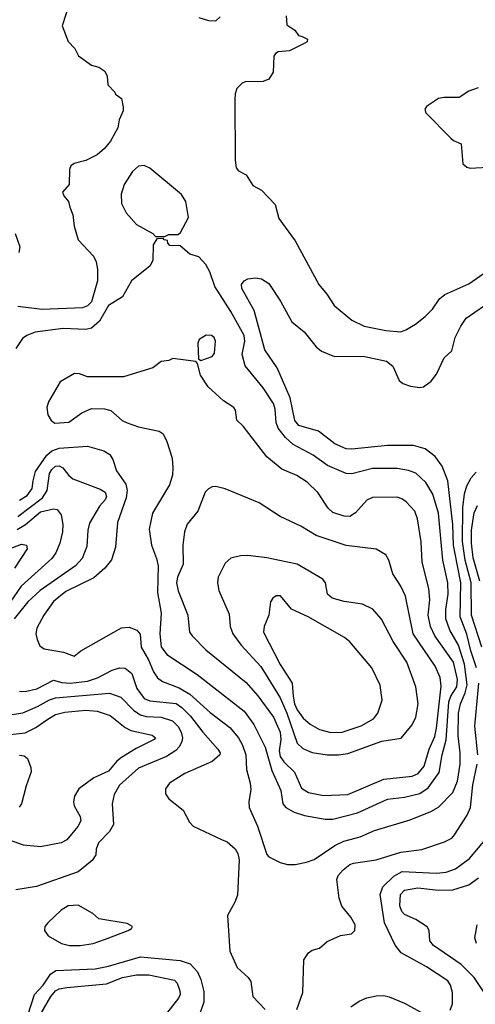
# Model space of a CAD drawing. Extents: x 997028 to 1115134, y 536408 to 618974.
# Tile 232 of 256: x 1057415 to 1059830, y 548713 to 553928. Entities that reach past the tile are written whole.
import ezdxf

# ---------------------------------------------------------------- set-up
doc = ezdxf.new("R2010")
doc.units = 0

msp = doc.modelspace()

# ---------------------------------------------------------------- linework, layer by layer
at = {"layer": '0CON10XD'}
for points in [[(1057678.8, 554015), (1057640, 553895), (1057672.5, 553812.5), (1057706.7, 553775), (1057727, 553737), (1057795, 553687.5), (1057835, 553677.5), (1057866.7, 553655), (1057879.3, 553629.3), (1057883, 553583), (1057920, 553545), (1057923.6, 553533.6), (1057955, 553510), (1057963.3, 553465), (1057963.3, 553445), (1057942.7, 553397.3), (1057936, 553355), (1057895.7, 553285), (1057865, 553246.2), (1057825, 553212), (1057765, 553182), (1057704.2, 553165.8), (1057686.4, 553153.6), (1057680, 553135), (1057677.5, 553055), (1057642.5, 553015), (1057650, 552995), (1057673.3, 552965), (1057681.2, 552935), (1057696.2, 552895), (1057704, 552835), (1057725, 552762.5), (1057806.7, 552675), (1057820, 552645), (1057827, 552607), (1057827.1, 552545), (1057795, 552433.5), (1057775, 552413.2), (1057747.3, 552402.7), (1057535, 552393.9), (1057405, 552409.5)], [(1058365, 553940), (1058415, 553923.3), (1058455, 553922.5), (1058477, 553943)], [(1058828.3, 553948.3), (1058831.7, 553901.7), (1058873, 553873), (1058893.6, 553843.6), (1058911.7, 553838.3)], [(1058911.7, 553838.3), (1058940, 553825), (1058938.3, 553811.7), (1058927, 553803), (1058845, 553763.3), (1058785, 553757.5), (1058770.7, 553749.3), (1058762.5, 553735), (1058759.3, 553650.7), (1058735, 553613.3), (1058705, 553600), (1058610.7, 553599.3), (1058595, 553592.5), (1058566.4, 553563.6), (1058556.7, 553535), (1058556.2, 553505), (1058556.7, 553185), (1058563, 553143), (1058575, 553127.5), (1058615, 553106.7), (1058650.7, 553050.7), (1058695.9, 553025.9), (1058769.2, 552949.2), (1058788, 552875), (1058875, 552756.7), (1059001.4, 552525), (1059043.1, 552475), (1059081.4, 552415), (1059175, 552336.9), (1059241.2, 552305), (1059355, 552281.5), (1059435, 552275.4), (1059461.4, 552285), (1059512.9, 552315), (1059565, 552355.5), (1059602.7, 552395), (1059640.5, 552449.5), (1059667.8, 552472.2), (1059795, 552529.5), (1059895, 552598.2)], [(1059845, 553566.7), (1059795, 553550), (1059745, 553516.7), (1059665, 553516.2), (1059635, 553510), (1059570.7, 553469.3), (1059562.5, 553455), (1059567.5, 553435), (1059700.5, 553300.5), (1059715, 553287.5), (1059755, 553270), (1059763.3, 553165), (1059785, 553146.7), (1059802.3, 553142.3), (1059895, 553146.7)], [(1058185, 552780), (1058205, 552790), (1058255, 552790), (1058268.3, 552801.7), (1058309.3, 552880.7), (1058296, 552965), (1058273.2, 553003.2), (1058105, 553141.5), (1058075, 553156.5), (1058045, 553153.3), (1058013.5, 553125), (1057968.5, 553055), (1057952.7, 553005), (1057954.5, 552955), (1057980, 552905), (1058035, 552842.9), (1058120, 552795), (1058135, 552780), (1058185, 552780)], [(1057390.5, 552795), (1057416.5, 552725), (1057410, 552695)], [(1058875, 549454.4), (1058935, 549465.6), (1058975, 549480.5), (1059085.7, 549555), (1059132.3, 549577.7), (1059219.6, 549600.4), (1059295.3, 549634.7), (1059485, 549690.4), (1059595, 549733.8), (1059635, 549757.5), (1059710, 549835), (1059735.5, 549894.5), (1059749.8, 549985), (1059750, 550045), (1059738.3, 550135), (1059740.6, 550255), (1059751.4, 550305), (1059776.7, 550363.3), (1059786.5, 550405), (1059773.1, 550515), (1059740.9, 550615), (1059695.7, 550695), (1059674.4, 550755), (1059673.5, 550805), (1059686.5, 550885), (1059683.9, 550945), (1059657.7, 551065), (1059634.4, 551315), (1059604.2, 551415), (1059567.8, 551477.8), (1059515, 551526.1), (1059475, 551540.7), (1059415, 551551.9), (1059285, 551550.4), (1059175, 551522.7), (1059145, 551525.3), (1059047.3, 551567.3), (1058971, 551621), (1058865, 551679.1), (1058824.5, 551714.5), (1058784.8, 551764.8), (1058774.1, 551795), (1058769.7, 551865), (1058759.5, 551895), (1058705, 551978.5), (1058610.8, 552095), (1058593.8, 552155), (1058609.2, 552225), (1058605.5, 552255.5), (1058535, 552383.5), (1058448.9, 552515), (1058423, 552593), (1058402.3, 552632.3), (1058365, 552672.5), (1058316.4, 552686.4), (1058265, 552730), (1058211.7, 552731.7), (1058200, 552745), (1058198.3, 552758.3), (1058181.7, 552761.7), (1058175, 552770), (1058141.7, 552768.3), (1058122.5, 552735), (1058120, 552655), (1058106.7, 552625), (1058007.5, 552545), (1057960, 552460), (1057885.6, 552415), (1057837.8, 552332.2), (1057795.7, 552294.3), (1057765, 552288), (1057645, 552292.9), (1057497.2, 552272.8), (1057453.6, 552256.4), (1057429.8, 552240.2), (1057395, 552186)], [(1059835.5, 550495), (1059805.4, 550585), (1059785, 550674.4), (1059750.5, 550765), (1059754, 550945), (1059734.9, 551035), (1059714.9, 551144.9), (1059710.8, 551255), (1059683.6, 551485), (1059653.6, 551563.6), (1059616.7, 551615), (1059565, 551655.5), (1059503.1, 551673.1), (1059365, 551673.8), (1059175, 551652.7), (1059145, 551655.5), (1059085, 551682.5), (1058999.1, 551749.1), (1058895, 551779.6), (1058872.9, 551805), (1058849.4, 551925), (1058780.4, 552085), (1058715, 552180), (1058657.2, 552387.2), (1058592.7, 552505), (1058590.9, 552525), (1058605, 552545.6), (1058625, 552555.6), (1058665, 552560.6), (1058696.7, 552555), (1058735, 552530.8), (1058797.4, 552437.4), (1058857.6, 552327.6), (1058922.5, 552275), (1058985.6, 552195.6), (1059015, 552172), (1059084.2, 552144.2), (1059235, 552145.6), (1059359.1, 552119.1), (1059392.4, 552092.4), (1059427, 552017), (1059445, 552001.4), (1059487, 551987), (1059535, 551980.8), (1059555, 551984), (1059595.5, 552014.5), (1059625, 552050), (1059665, 552137.5), (1059706.1, 552173.9), (1059722.9, 552245), (1059752.5, 552305), (1059782, 552348), (1059925, 552445.5)], [(1058375, 552122.5), (1058435, 552144), (1058447.9, 552162.1), (1058453.8, 552225), (1058446.2, 552245), (1058432.5, 552255), (1058402.7, 552257.3), (1058366.7, 552235), (1058360, 552215), (1058362.5, 552132.5), (1058375, 552122.5)], [(1059075, 549694.7), (1059205, 549728.2), (1059365, 549800), (1059455, 549810), (1059535, 549829), (1059579.8, 549860.2), (1059638.3, 549941.7), (1059654.2, 550035), (1059675.9, 550114.1), (1059689.5, 550315), (1059700.4, 550345), (1059732.2, 550395), (1059735.7, 550434.3), (1059715, 550526.2), (1059614.7, 550665), (1059591.7, 550715), (1059579.8, 550775), (1059588.1, 550855), (1059582.9, 550915), (1059548.2, 551055), (1059542.4, 551162.4), (1059523.7, 551283.7), (1059510, 551325), (1059464, 551375), (1059441.3, 551391.3), (1059415, 551398.6), (1059285, 551398.1), (1059255, 551382.9), (1059195, 551316.5), (1059165, 551297.7), (1059135, 551299.2), (1059075, 551318.5), (1059050.8, 551340.8), (1058995, 551424.2), (1058939.4, 551479.4), (1058884.6, 551514.6), (1058805, 551546.9), (1058725, 551612.9), (1058600, 551775), (1058566.4, 551806.4), (1058559.3, 551859.3), (1058550, 551875), (1058495, 551910), (1058414.5, 551984.5), (1058372.9, 552045), (1058357.5, 552107.5), (1058348.3, 552118.3), (1058226.4, 552133.6), (1058205, 552123.3), (1058165, 552117.5), (1058120, 552085), (1057965, 552036.2), (1057775, 552036.2), (1057732, 552052), (1057705, 552053.8), (1057630.3, 552009.7), (1057567.5, 551905), (1057559.2, 551875), (1057564, 551835), (1057581.2, 551805), (1057602.1, 551792.1), (1057675, 551795.7), (1057745, 551845.7), (1057795, 551869.4), (1057865, 551868), (1057897.6, 551857.6), (1057958.8, 551805), (1057985, 551792.9), (1058045, 551771.9), (1058155, 551748.6), (1058175, 551734), (1058194.4, 551695), (1058224.1, 551605.9), (1058226.9, 551555), (1058224.4, 551515.6), (1058208.6, 551465), (1058119.4, 551315), (1058100.7, 551229.3), (1058113.5, 551145), (1058140.5, 551075), (1058148.8, 551035), (1058145.5, 550895), (1058165.3, 550785), (1058158.2, 550675), (1058165, 550606.2), (1058195, 550566.9), (1058355, 550460), (1058605, 550266.2), (1058656.6, 550195), (1058716.1, 550075), (1058752.1, 549952.1), (1058799.2, 549845), (1058810.5, 549775), (1058825.3, 549755.3), (1058870.6, 549730.6), (1058925, 549712.7), (1059034.7, 549694.7), (1059075, 549694.7)], [(1057415, 551383.9), (1057455, 551408.9), (1057481.6, 551445), (1057485.8, 551485.8), (1057499.2, 551535), (1057558.6, 551621.4), (1057584.9, 551645.1), (1057625, 551658), (1057775, 551668.6), (1057860.8, 551645), (1057892.5, 551625), (1057908.6, 551598.6), (1057929.1, 551539.1), (1057977.5, 551467.5), (1057985.3, 551435), (1057979.4, 551395), (1057933.5, 551265), (1057923.1, 551135), (1057902.6, 551067.4), (1057867.3, 551022.7), (1057807.5, 550972.5), (1057660.2, 550899.8), (1057594.1, 550845.9), (1057542.5, 550775), (1057506.2, 550705), (1057500.4, 550675), (1057508.5, 550645), (1057521.7, 550611.7), (1057545.3, 550595.3), (1057647.6, 550577.6), (1057703.6, 550556.4), (1057738.8, 550585), (1057955, 550706.9), (1057995, 550710.4), (1058036.9, 550695), (1058053, 550673), (1058058.5, 550605), (1058097.3, 550537.3), (1058123.9, 550473.9), (1058145, 550443.1), (1058172.2, 550422.2), (1058259.8, 550389.8), (1058316.8, 550356.8), (1058425, 550259.3), (1058528.6, 550178.6), (1058575, 550125.5), (1058596.6, 550085), (1058613.3, 550035), (1058616.6, 549956.6), (1058637.5, 549885), (1058639.7, 549850.3), (1058628.8, 549785), (1058631.3, 549755), (1058676.2, 549656.2), (1058725, 549506), (1058735, 549494.2), (1058795, 549464.2), (1058834.4, 549454.4), (1058875, 549454.4)], [(1057405, 551297.6), (1057535.2, 551395), (1057560.2, 551435), (1057573.8, 551525), (1057585, 551545.3), (1057605, 551563.5), (1057625, 551564.6), (1057644.7, 551554.7), (1057675, 551513.5), (1057696.9, 551496.9), (1057841.3, 551441.3), (1057868.9, 551425), (1057875, 551403.3), (1057867.5, 551385), (1057837.5, 551352.5), (1057785, 551262), (1057776.2, 551225), (1057771.7, 551138.3), (1057745.5, 551075), (1057711.2, 551035), (1057523.2, 550905), (1057459.1, 550845), (1057386.7, 550755)], [(1059864.1, 550604.1), (1059809.9, 550775), (1059808, 550945), (1059777, 551065), (1059762.8, 551165), (1059764.6, 551345.4), (1059773.2, 551416.8), (1059785, 551459.4), (1059808.1, 551501.9), (1059835, 551532.5)], [(1059025, 549819.7), (1059155, 549824.2), (1059345, 549905.8), (1059495, 549922.4), (1059527.9, 549935), (1059558.4, 549975), (1059585.7, 550064.3), (1059615, 550131.4), (1059624, 550175), (1059648.1, 550398.1), (1059643.4, 550445), (1059616.6, 550505), (1059501.4, 550675), (1059459.6, 550875), (1059435, 550927.5), (1059392.5, 550992.5), (1059371.8, 551065), (1059355, 551094.2), (1059305, 551123.1), (1059145, 551143.5), (1058986.6, 551196.6), (1058905, 551246.5), (1058795, 551296.9), (1058685, 551368.6), (1058505, 551444.2), (1058455, 551455.7), (1058435, 551454), (1058415, 551444), (1058397.5, 551425), (1058358.9, 551325), (1058303.4, 551256.6), (1058288.8, 551215), (1058280, 551145), (1058280.8, 551045), (1058251.3, 550975), (1058246.7, 550945), (1058255, 550904), (1058306.5, 550775), (1058315.5, 550685), (1058328.5, 550665), (1058401.5, 550591.5), (1058615, 550417.1), (1058677.3, 550347.3), (1058760.6, 550235), (1058796, 550155), (1058799.1, 550115), (1058791.1, 550055), (1058795.8, 550025.8), (1058815, 549997.1), (1058872.4, 549942.4), (1058907.9, 549857.9), (1058945, 549834.7), (1059025, 549819.7)], [(1057401.3, 551228.7), (1057445.1, 551254.9), (1057525, 551322.4), (1057595, 551337.5), (1057614.6, 551334.6), (1057635.4, 551305.4), (1057644.7, 551255), (1057642.1, 551215), (1057627.1, 551155), (1057606, 551105), (1057586.2, 551075), (1057422.5, 550927.5), (1057365, 550842.9)], [(1059853.8, 550955), (1059818.4, 551078.4), (1059809.3, 551155), (1059808.9, 551225), (1059824.1, 551315.9), (1059841.4, 551355)], [(1057355.3, 551124.7), (1057425, 551150), (1057451.2, 551145), (1057455.6, 551125), (1057386.8, 551023.2)], [(1059105, 550034.6), (1059155, 550041.1), (1059335, 550107.2), (1059437.7, 550122.3), (1059495, 550194.2), (1059515.4, 550235), (1059526.9, 550305), (1059515.5, 550395), (1059466.9, 550525), (1059394.7, 550634.7), (1059332.4, 550752.4), (1059286.1, 550806.1), (1059232, 550832), (1059135, 550846.5), (1059072, 550865), (1059046, 550885), (1059035.8, 550945), (1059022, 550965), (1058885, 551044.5), (1058835, 551055.6), (1058725, 551078.5), (1058625, 551090), (1058585, 551088.6), (1058534.1, 551075.9), (1058505, 551050), (1058467.5, 550975), (1058464.2, 550945.8), (1058470.8, 550905), (1058525, 550780), (1058531.5, 550715), (1058545.5, 550675), (1058588.5, 550615), (1058693.3, 550503.3), (1058795, 550336.9), (1058830.9, 550255), (1058886.4, 550096.4), (1058915, 550068.8), (1058965, 550046.7), (1059045, 550034.7), (1059105, 550034.6)], [(1059065, 550152.7), (1059125, 550154.6), (1059225, 550188.9), (1059290, 550225), (1059313.5, 550255), (1059336.5, 550325), (1059325, 550403.3), (1059281.1, 550495), (1059165, 550632.9), (1059136.1, 550656.1), (1058944.7, 550764.7), (1058855, 550806.7), (1058797.6, 550877.6), (1058775, 550876.9), (1058756.2, 550865), (1058744.3, 550845.7), (1058735.7, 550775), (1058710.5, 550715), (1058707.9, 550685), (1058795, 550513.3), (1058858.7, 550415), (1058864.8, 550345), (1058871, 550305), (1058885, 550273.2), (1058918.3, 550228.3), (1058955, 550196.2), (1059005, 550168.5), (1059065, 550152.7)], [(1057415, 550372.3), (1057445, 550370), (1057505.8, 550385), (1057595, 550430), (1057637.9, 550417.9), (1057684, 550414), (1057774.2, 550424.2), (1057826.7, 550443.3), (1057905, 550483.8), (1057945, 550496.1), (1057975, 550493.8), (1058009.1, 550465), (1058035.9, 550385.9), (1058075, 550333.2), (1058105, 550320.5), (1058245, 550306.1), (1058275.1, 550285.1), (1058319.8, 550239.8), (1058385, 550153.8), (1058465.5, 550065), (1058477.3, 550045), (1058476.4, 550035), (1058435, 549999.2), (1058290, 549935), (1058210, 549885), (1058188, 549855), (1058187.7, 549827.7), (1058205, 549801.2), (1058281.3, 549741.3), (1058315, 549678), (1058335, 549657.1), (1058484, 549586), (1058515, 549574.3), (1058556.7, 549536.7), (1058571.4, 549511.4), (1058578, 549478), (1058569.2, 549290.8), (1058556, 549254), (1058516.4, 549183.6), (1058528.8, 548995), (1058568.3, 548908.3), (1058625.9, 548855.9), (1058640, 548835), (1058650, 548755), (1058715.9, 548685.9)], [(1059843.3, 550035), (1059826.6, 550186.6), (1059848.4, 550415)], [(1057365, 550245.8), (1057432.2, 550257.8), (1057509.6, 550290.4), (1057574, 550326), (1057605, 550336.2), (1057891.7, 550361.7), (1057950.4, 550340.4), (1058020.3, 550270.3), (1058055, 550247), (1058085, 550238.5), (1058165, 550234.4), (1058224.8, 550214.8), (1058255, 550185.4), (1058270.5, 550155), (1058277.5, 550125), (1058275.2, 550104.8), (1058262.1, 550077.9), (1058242.6, 550057.4), (1058194.1, 550025.9), (1058045.2, 549964.8), (1057945, 549873.5), (1057916.5, 549825), (1057904.5, 549775), (1057912, 549665), (1057891.7, 549628.3), (1057832.1, 549567.9), (1057820.8, 549535), (1057818, 549505), (1057798.6, 549475), (1057725, 549414.7), (1057505, 549337.5), (1057395, 549320.5)], [(1057315, 550136.3), (1057445, 550151.6), (1057501, 550179), (1057565, 550224), (1057605, 550248.9), (1057655, 550260.4), (1057765, 550270.7), (1057825, 550266.3), (1057895, 550242.5), (1057975, 550179.1), (1058005, 550162.9), (1058118, 550138), (1058135.8, 550125), (1058128, 550115), (1058032.4, 550067.6), (1057955, 550020), (1057929.7, 550000.3), (1057885, 549948.2), (1057807.4, 549912.6), (1057728.8, 549855), (1057706.2, 549815), (1057700, 549785), (1057704, 549765), (1057735, 549708.8), (1057738.8, 549685), (1057723.6, 549655), (1057665, 549584.3), (1057635, 549569.1), (1057525, 549548.1), (1057435, 549556.8), (1057317.7, 549597.7)], [(1057413.6, 550033.6), (1057438.7, 550028.7), (1057455.8, 550015.8), (1057475, 549967.5), (1057475.5, 549945), (1057448.8, 549871.2), (1057425.6, 549775), (1057412, 549758)], [(1058883.3, 548685), (1058916.2, 548775), (1058920.7, 548949.3), (1058945, 548986.7), (1058965, 549000), (1059005, 549010), (1059043.9, 549046.1), (1059115, 549078), (1059173, 549087), (1059192, 549105), (1059192.5, 549135), (1059170, 549175), (1059123, 549233), (1059108.6, 549275), (1059095.6, 549375), (1059102.5, 549395), (1059129.1, 549425), (1059165, 549454.6), (1059185, 549461.2), (1059305, 549478.5), (1059435, 549518.5), (1059546, 549534), (1059666.6, 549573.4), (1059706.1, 549593.9), (1059719.4, 549610.6), (1059786.5, 549715), (1059804.6, 549755), (1059817.6, 549875), (1059838.9, 549985)], [(1059697.2, 548682.8), (1059708.5, 548715), (1059708.5, 548775), (1059698.8, 548815), (1059685, 548838.5), (1059571.5, 548911.5), (1059436.8, 548986.8), (1059405, 549027.1), (1059349.3, 549145), (1059325.3, 549294.7), (1059339.2, 549335), (1059397.2, 549392.8), (1059442.4, 549417.6), (1059625, 549408.2), (1059675, 549413.5), (1059725, 549431.3), (1059799.6, 549485), (1059941.5, 549655)], [(1059883.3, 548765), (1059824.6, 548855), (1059754.4, 548924.4), (1059608.1, 549025), (1059589.7, 549049.7), (1059585.6, 549105), (1059573.9, 549123.9), (1059515, 549161.8), (1059455, 549189.6), (1059440, 549205), (1059430, 549235), (1059433.5, 549295), (1059455, 549317.3), (1059525, 549329.5), (1059635, 549318.3), (1059710.9, 549319.1), (1059795, 549345.3), (1059847.3, 549382.7)], [(1057735, 549024.5), (1057804.2, 549035.8), (1057865, 549056.2), (1057990, 549105), (1058007.5, 549115), (1058012.5, 549125), (1057985, 549142), (1057835, 549166.7), (1057802.5, 549195), (1057725, 549238.8), (1057672.5, 549235), (1057635, 549212), (1057563.8, 549145), (1057548.8, 549125), (1057546.2, 549105), (1057565.9, 549075.9), (1057636.7, 549035), (1057680, 549025), (1057735, 549024.5)], [(1059835.5, 549035), (1059826.9, 549065), (1059840, 549135)], [(1057457.5, 548655), (1057493.9, 548765), (1057539.6, 548815), (1057577.7, 548872.3), (1057607.4, 548892.6), (1057815, 548901.3), (1057885, 548914.8), (1058055, 548964.3), (1058266.2, 548946.2), (1058318.5, 548928.5), (1058357.3, 548885), (1058375.2, 548845.2), (1058391.1, 548781.1), (1058391.4, 548725), (1058337.5, 548575)], [(1057475.4, 548574.6), (1057581, 548755), (1057604.8, 548785.2), (1057625, 548795.3), (1057665, 548802.7), (1057875, 548821), (1057960, 548855), (1058035, 548870), (1058100.3, 548869.7), (1058235, 548840.5), (1058250, 548825), (1058263.5, 548785), (1058265.5, 548765), (1058257.5, 548745), (1058192.5, 548665)], [(1059170.3, 548699.7), (1059215, 548730), (1059255, 548747.3), (1059305, 548758.9), (1059345, 548760.4), (1059373.2, 548753.2), (1059455, 548719.6), (1059554, 548665)]]:
    msp.add_lwpolyline(points, dxfattribs=at)

doc.saveas('drawing.dxf')
